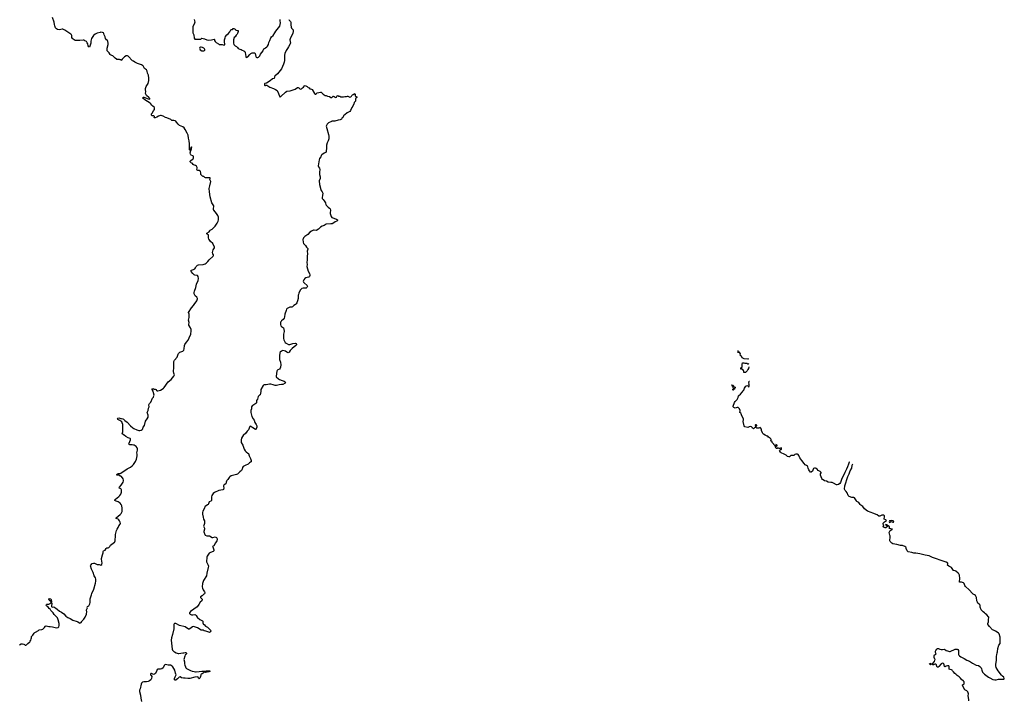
# Model space of a CAD drawing. Header units: inches. Extents: x 1933542 to 2138349, y 524876 to 666658.
# Tile 72 of 81: x 2107480 to 2138349, y 577589 to 598926. Entities that reach past the tile are written whole.
import ezdxf

# ---------------------------------------------------------------- set-up
doc = ezdxf.new("R2010")
doc.units = ezdxf.units.IN
doc.header["$MEASUREMENT"] = 0
for name, color, linetype in [('C1507', 7, 'Continuous'), ('C1508', 7, 'Continuous'), ('C1509', 7, 'Continuous'), ('C1517', 7, 'Continuous'), ('C1518', 7, 'Continuous'), ('C1519', 7, 'Continuous'), ('C1528', 7, 'Continuous'), ('C1537', 7, 'Continuous'), ('C1538', 7, 'Continuous')]:
    doc.layers.add(name, color=color, linetype=linetype)

msp = doc.modelspace()

# ---------------------------------------------------------------- linework, layer by layer
at = {"layer": 'C1507', "color": 6, "elevation": 200}
msp.add_lwpolyline([(2107469, 579330), (2107530, 579361), (2107570, 579359), (2107611, 579351), (2107630, 579341), (2107650, 579318), (2107670, 579315), (2107690, 579327), (2107730, 579371), (2107794, 579426), (2107812, 579448), (2107830, 579478), (2107843, 579517), (2107852, 579550), (2107854, 579590), (2107870, 579610), (2107893, 579627), (2107930, 579689), (2107951, 579710), (2107970, 579726), (2108070, 579781), (2108090, 579803), (2108170, 579804), (2108210, 579821), (2108253, 579870), (2108275, 579905), (2108290, 579919), (2108310, 579922), (2108390, 579905), (2108436, 579904), (2108504, 579896), (2108590, 579868), (2108630, 579863), (2108689, 579871), (2108709, 579891), (2108721, 579930), (2108721, 579970), (2108714, 580000)], dxfattribs=at)
at = {"layer": 'C1508', "color": 6, "elevation": 200}
msp.add_lwpolyline([(2108714, 580000), (2108690, 580110), (2108664, 580170), (2108636, 580210), (2108559, 580279), (2108530, 580333), (2108461, 580401), (2108430, 580442), (2108405, 580465), (2108372, 580512), (2108322, 580550), (2108312, 580570), (2108319, 580590), (2108330, 580601), (2108390, 580605), (2108436, 580624), (2108469, 580650), (2108469, 580670), (2108463, 580683), (2108450, 580686), (2108442, 580702), (2108402, 580730), (2108392, 580750), (2108397, 580770), (2108410, 580783), (2108450, 580770), (2108466, 580750), (2108473, 580687), (2108471, 580651), (2108488, 580628), (2108481, 580550), (2108482, 580530), (2108490, 580516), (2108510, 580509), (2108550, 580514), (2108582, 580502), (2108610, 580473), (2108650, 580450), (2108730, 580384), (2108794, 580354), (2108860, 580300), (2108930, 580230), (2108987, 580187), (2109058, 580158), (2109143, 580103), (2109278, 580058), (2109306, 580045), (2109350, 580016), (2109370, 580011), (2109390, 580016), (2109409, 580030), (2109430, 580056), (2109442, 580078), (2109490, 580137), (2109530, 580199), (2109572, 580292), (2109588, 580370), (2109578, 580390), (2109578, 580430), (2109604, 580490), (2109599, 580510), (2109604, 580530), (2109650, 580551), (2109676, 580610), (2109688, 580652), (2109694, 580770), (2109726, 580894), (2109741, 580939), (2109800, 581070), (2109858, 581262), (2109869, 581329), (2109863, 581390), (2109852, 581430), (2109810, 581490), (2109779, 581599), (2109736, 581696), (2109703, 581803), (2109708, 581830), (2109750, 581874), (2109790, 581889), (2109824, 581884), (2109910, 581851), (2109970, 581843), (2110000, 581834)], dxfattribs=at)
at = {"layer": 'C1509', "color": 6, "elevation": 200}
msp.add_lwpolyline([(2110000, 598527), (2109910, 598502), (2109849, 598471), (2109790, 598428), (2109747, 598370), (2109729, 598331), (2109714, 598250), (2109709, 598190), (2109684, 598130), (2109670, 598069), (2109650, 598079), (2109630, 598104), (2109618, 598170), (2109599, 598199), (2109570, 598237), (2109526, 598266), (2109490, 598284), (2109468, 598288), (2109370, 598271), (2109290, 598273), (2109230, 598270), (2109215, 598275), (2109154, 598310), (2109130, 598338), (2109116, 598370), (2109111, 598430), (2109103, 598450), (2109087, 598467), (2108990, 598531), (2108899, 598599), (2108850, 598622), (2108830, 598627), (2108810, 598628), (2108730, 598610), (2108670, 598620), (2108630, 598640), (2108606, 598670), (2108580, 598730), (2108570, 598770), (2108561, 598850), (2108509, 598990)], dxfattribs=at)
at = {"layer": 'C1517', "color": 6, "elevation": 200}
msp.add_lwpolyline([(2113227, 580000), (2113232, 579990), (2113275, 579955), (2113310, 579912), (2113364, 579884), (2113390, 579864), (2113430, 579816), (2113461, 579790), (2113471, 579770), (2113450, 579734), (2113438, 579722), (2113430, 579716), (2113410, 579720), (2113319, 579759), (2113264, 579770), (2113230, 579787), (2113170, 579791), (2113050, 579856), (2112930, 579898), (2112897, 579890), (2112810, 579827), (2112790, 579822), (2112770, 579824), (2112670, 579887), (2112490, 579939), (2112370, 579992), (2112350, 579997), (2112330, 579996), (2112323, 579990), (2112317, 579970), (2112307, 579830), (2112266, 579654), (2112236, 579550), (2112228, 579470), (2112261, 579190), (2112270, 579164), (2112310, 579122), (2112330, 579107), (2112390, 579075), (2112450, 579057), (2112470, 579056), (2112530, 579070), (2112590, 579076), (2112630, 579073), (2112670, 579083), (2112690, 579083), (2112707, 579070), (2112706, 579050), (2112690, 579029), (2112666, 579010), (2112662, 578970), (2112629, 578870), (2112647, 578790), (2112646, 578730), (2112654, 578690), (2112673, 578633), (2112690, 578602), (2112706, 578586), (2112830, 578525), (2112890, 578503), (2112950, 578493), (2112990, 578480), (2113010, 578478), (2113110, 578488), (2113190, 578507), (2113227, 578507), (2113270, 578502), (2113330, 578515), (2113430, 578513), (2113439, 578510), (2113441, 578490), (2113410, 578479), (2113310, 578465), (2113270, 578466), (2113250, 578458), (2113230, 578437), (2113201, 578419), (2113171, 578409), (2113156, 578390), (2113146, 578330), (2113130, 578278), (2113110, 578262), (2113090, 578279), (2113070, 578315), (2113050, 578324), (2112970, 578317), (2112810, 578276), (2112750, 578276), (2112670, 578286), (2112610, 578280), (2112550, 578294), (2112510, 578324), (2112480, 578310), (2112430, 578259), (2112390, 578230), (2112370, 578222), (2112350, 578221), (2112333, 578233), (2112328, 578248), (2112330, 578270), (2112350, 578324), (2112380, 578370), (2112385, 578390), (2112362, 578442), (2112345, 578530), (2112282, 578642), (2112263, 578663), (2112210, 578687), (2112130, 578688), (2112050, 578708), (2112030, 578702), (2112010, 578685), (2111974, 578610), (2111940, 578580), (2111895, 578565), (2111810, 578561), (2111789, 578551), (2111775, 578525), (2111749, 578451), (2111733, 578427), (2111711, 578409), (2111670, 578402), (2111610, 578426), (2111590, 578426), (2111578, 578410), (2111583, 578390), (2111604, 578370), (2111619, 578330), (2111613, 578270), (2111591, 578230), (2111550, 578198), (2111510, 578182), (2111450, 578170), (2111370, 578169), (2111330, 578155), (2111310, 578141), (2111297, 578123), (2111286, 578094), (2111256, 577950), (2111236, 577905), (2111235, 577870), (2111265, 577750), (2111276, 577656), (2111302, 577550)], dxfattribs=at)
at = {"layer": 'C1518', "color": 6, "elevation": 200}
for points in [[(2110000, 581834), (2110026, 581826), (2110050, 581845), (2110059, 581870), (2110061, 581890), (2110045, 582010), (2110046, 582034), (2110074, 582150), (2110098, 582210), (2110101, 582259), (2110109, 582270), (2110161, 582299), (2110190, 582349), (2110210, 582366), (2110250, 582367), (2110279, 582381), (2110305, 582410), (2110330, 582457), (2110450, 582549), (2110459, 582561), (2110470, 582590), (2110472, 582630), (2110488, 582710), (2110485, 582790), (2110513, 582907), (2110532, 582950), (2110567, 583010), (2110584, 583056), (2110627, 583110), (2110635, 583130), (2110632, 583172), (2110613, 583213), (2110590, 583247), (2110570, 583270), (2110508, 583290), (2110502, 583310), (2110634, 583410), (2110653, 583430), (2110664, 583450), (2110689, 583510), (2110696, 583550), (2110694, 583610), (2110678, 583690), (2110662, 583730), (2110632, 583772), (2110571, 583811), (2110509, 583830), (2110465, 583850), (2110462, 583870), (2110484, 583896), (2110590, 583974), (2110624, 584010), (2110651, 584050), (2110670, 584112), (2110675, 584170), (2110673, 584190), (2110664, 584210), (2110650, 584222), (2110630, 584230), (2110609, 584230), (2110602, 584250), (2110610, 584270), (2110664, 584336), (2110720, 584430), (2110732, 584470), (2110732, 584490), (2110721, 584530), (2110670, 584604), (2110650, 584616), (2110630, 584619), (2110590, 584649), (2110570, 584654), (2110550, 584644), (2110530, 584649), (2110529, 584670), (2110570, 584697), (2110590, 584703), (2110630, 584704), (2110650, 584714), (2110850, 584845), (2110950, 584895), (2111005, 584935), (2111050, 584985), (2111108, 585072), (2111140, 585150), (2111163, 585250), (2111163, 585310), (2111156, 585350), (2111177, 585430), (2111175, 585470), (2111163, 585503), (2111130, 585545), (2111070, 585585), (2111050, 585592), (2111001, 585599), (2110934, 585594), (2110910, 585608), (2110904, 585630), (2110909, 585649), (2110953, 585750), (2110957, 585790), (2110941, 585801), (2110880, 585820), (2110810, 585854), (2110750, 585905), (2110699, 585930), (2110697, 585950), (2110711, 586009), (2110717, 586117), (2110711, 586231), (2110692, 586290), (2110677, 586317), (2110622, 586362), (2110552, 586390), (2110547, 586410), (2110555, 586430), (2110590, 586441), (2110650, 586419), (2110670, 586421), (2110710, 586413), (2110730, 586402), (2110777, 586357), (2110846, 586310), (2110955, 586195), (2111029, 586129), (2111053, 586113), (2111150, 586067), (2111210, 586052), (2111251, 586049), (2111284, 586056), (2111320, 586080), (2111337, 586103), (2111353, 586147), (2111390, 586201), (2111425, 586335), (2111477, 586410), (2111503, 586470), (2111504, 586530), (2111479, 586610), (2111485, 586630), (2111512, 586670), (2111522, 586750), (2111543, 586790), (2111530, 586850), (2111553, 586890), (2111586, 586934), (2111641, 587059), (2111670, 587091), (2111689, 587130), (2111692, 587152), (2111678, 587230), (2111660, 587280), (2111629, 587330), (2111635, 587350), (2111650, 587361), (2111670, 587358), (2111687, 587347), (2111730, 587347), (2111757, 587330), (2111770, 587305), (2111790, 587291), (2111810, 587291), (2111890, 587310), (2111950, 587342), (2111993, 587370), (2112013, 587390), (2112135, 587570), (2112233, 587650), (2112315, 587750), (2112331, 587790), (2112307, 587847), (2112301, 587901), (2112301, 587930), (2112313, 587990), (2112308, 588170), (2112315, 588210), (2112336, 588250), (2112417, 588350), (2112445, 588435), (2112460, 588460), (2112502, 588498), (2112590, 588532), (2112625, 588570), (2112638, 588610), (2112645, 588710), (2112656, 588744), (2112706, 588814), (2112763, 588877), (2112792, 588950), (2112850, 589070), (2112859, 589170), (2112856, 589210), (2112833, 589270), (2112786, 589346), (2112780, 589370), (2112791, 589430), (2112777, 589510), (2112797, 589590), (2112795, 589695), (2112777, 589750), (2112870, 589890), (2112931, 589969), (2112952, 590000)], [(2116128, 590000), (2116070, 589964), (2116032, 589928), (2116010, 589913), (2115990, 589910), (2115970, 589915), (2115950, 589914), (2115867, 589870), (2115846, 589854), (2115838, 589810), (2115797, 589690), (2115781, 589610), (2115768, 589570), (2115737, 589523), (2115692, 589488), (2115674, 589466), (2115660, 589440), (2115653, 589410), (2115654, 589370), (2115669, 589329), (2115690, 589307), (2115750, 589270), (2115766, 589226), (2115775, 589155), (2115746, 589070), (2115752, 589008), (2115748, 588930), (2115757, 588890), (2115805, 588805), (2115830, 588783), (2115910, 588744), (2115950, 588745), (2116044, 588770), (2116125, 588785), (2116150, 588771), (2116156, 588750), (2116155, 588730), (2116136, 588710), (2116020, 588620), (2115964, 588556), (2115930, 588500), (2115916, 588490), (2115894, 588486), (2115877, 588490), (2115850, 588504), (2115812, 588532), (2115770, 588545), (2115730, 588551), (2115710, 588549), (2115690, 588538), (2115650, 588503), (2115640, 588480), (2115621, 588390), (2115620, 588330), (2115628, 588268), (2115655, 588190), (2115663, 588110), (2115658, 588030), (2115650, 588005), (2115627, 587973), (2115570, 587948), (2115549, 587931), (2115537, 587910), (2115521, 587750), (2115523, 587730), (2115590, 587670), (2115630, 587647), (2115710, 587611), (2115770, 587595), (2115805, 587570), (2115815, 587550), (2115803, 587530), (2115730, 587494), (2115690, 587494), (2115610, 587478), (2115530, 587453), (2115490, 587455), (2115430, 587480), (2115350, 587496), (2115310, 587495), (2115210, 587479), (2115145, 587475), (2115126, 587470), (2115110, 587459), (2115041, 587330), (2115037, 587270), (2115015, 587170), (2115000, 587150), (2114955, 587110), (2114933, 587030), (2114905, 586990), (2114899, 586970), (2114903, 586930), (2114899, 586910), (2114882, 586890), (2114855, 586870), (2114784, 586836), (2114763, 586817), (2114750, 586790), (2114744, 586730), (2114728, 586670), (2114727, 586610), (2114760, 586490), (2114797, 586410), (2114834, 586370), (2114856, 586296), (2114895, 586230), (2114911, 586190), (2114911, 586149), (2114898, 586102), (2114890, 586085), (2114870, 586081), (2114786, 586130), (2114730, 586174), (2114710, 586179), (2114690, 586171), (2114654, 586070), (2114610, 586022), (2114570, 585965), (2114491, 585890), (2114463, 585857), (2114438, 585810), (2114421, 585750), (2114419, 585710), (2114427, 585670), (2114475, 585590), (2114503, 585490), (2114519, 585459), (2114553, 585413), (2114582, 585382), (2114637, 585337), (2114650, 585321), (2114675, 585255), (2114716, 585170), (2114732, 585108), (2114734, 585070), (2114718, 585050), (2114689, 585031), (2114646, 584990), (2114548, 584952), (2114486, 584914), (2114468, 584890), (2114452, 584830), (2114431, 584789), (2114386, 584754), (2114310, 584676), (2114277, 584663), (2114110, 584624), (2114065, 584595), (2114044, 584570), (2114010, 584516), (2113978, 584482), (2113962, 584458), (2113954, 584430), (2113949, 584391), (2113941, 584379), (2113893, 584347), (2113878, 584330), (2113872, 584308), (2113878, 584230), (2113874, 584206), (2113867, 584193), (2113850, 584186), (2113726, 584170), (2113590, 584105), (2113549, 584071), (2113508, 584012), (2113491, 583970), (2113491, 583930), (2113497, 583883), (2113492, 583850), (2113470, 583834), (2113422, 583810), (2113401, 583750), (2113389, 583731), (2113368, 583712), (2113322, 583690), (2113297, 583670), (2113266, 583590), (2113222, 583518), (2113206, 583474), (2113206, 583426), (2113228, 583328), (2113246, 583266), (2113270, 583210), (2113273, 583190), (2113269, 583130), (2113248, 583070), (2113247, 583050), (2113276, 582990), (2113274, 582950), (2113255, 582885), (2113256, 582870), (2113284, 582784), (2113296, 582770), (2113347, 582750), (2113409, 582749), (2113430, 582744), (2113510, 582693), (2113530, 582690), (2113610, 582709), (2113630, 582702), (2113650, 582689), (2113664, 582670), (2113672, 582650), (2113675, 582625), (2113665, 582590), (2113616, 582524), (2113570, 582431), (2113527, 582410), (2113538, 582398), (2113548, 582368), (2113561, 582310), (2113561, 582270), (2113541, 582250), (2113459, 582221), (2113422, 582198), (2113378, 582142), (2113356, 582104), (2113346, 582074), (2113334, 581930), (2113390, 581824), (2113395, 581795), (2113392, 581750), (2113344, 581570), (2113334, 581486), (2113240, 581340), (2113215, 581250), (2113202, 581150), (2113207, 581107), (2113229, 581050), (2113276, 580990), (2113283, 580970), (2113285, 580950), (2113272, 580928), (2113248, 580912), (2113198, 580862), (2113149, 580830), (2113146, 580810), (2113200, 580760), (2113205, 580750), (2113205, 580730), (2113192, 580708), (2113142, 580670), (2113092, 580588), (2113039, 580521), (2112833, 580370), (2112805, 580330), (2112805, 580310), (2112824, 580290), (2112870, 580272), (2112910, 580268), (2112974, 580274), (2112990, 580273), (2113004, 580264), (2113017, 580250), (2113042, 580190), (2113050, 580181), (2113125, 580125), (2113190, 580094), (2113210, 580079), (2113217, 580070), (2113222, 580010), (2113227, 580000)]]:
    msp.add_lwpolyline(points, dxfattribs=at)
at = {"layer": 'C1519', "color": 6, "elevation": 200}
for points in [[(2112954, 598930), (2112965, 598890), (2112967, 598850), (2112946, 598790), (2112907, 598710), (2112903, 598670), (2112905, 598550), (2112912, 598510), (2112935, 598450), (2112949, 598349), (2112970, 598319), (2112990, 598311), (2113110, 598311), (2113160, 598320), (2113195, 598345), (2113230, 598339), (2113270, 598321), (2113350, 598299), (2113410, 598287), (2113490, 598293), (2113574, 598314), (2113586, 598306), (2113591, 598270), (2113603, 598243), (2113642, 598210), (2113710, 598171), (2113731, 598150), (2113750, 598143), (2113823, 598143), (2113890, 598131), (2113913, 598150), (2113916, 598170), (2113905, 598225), (2113904, 598290), (2113918, 598362), (2113937, 598403), (2113969, 598451), (2114013, 598487), (2114065, 598550), (2114079, 598570), (2114097, 598610), (2114110, 598619), (2114130, 598616), (2114150, 598623), (2114173, 598647), (2114190, 598650), (2114230, 598631), (2114250, 598607), (2114270, 598594), (2114311, 598591), (2114325, 598585), (2114333, 598553), (2114310, 598490), (2114298, 598470), (2114264, 598436), (2114230, 598389), (2114206, 598370), (2114186, 598295), (2114178, 598222), (2114179, 598190), (2114191, 598150), (2114230, 598111), (2114282, 598082), (2114305, 598050), (2114330, 598026), (2114381, 598001), (2114422, 597990), (2114451, 597970), (2114510, 597948), (2114533, 597933), (2114549, 597910), (2114553, 597893), (2114567, 597767), (2114585, 597745), (2114610, 597748), (2114635, 597765), (2114690, 597835), (2114730, 597866), (2114770, 597885), (2114830, 597891), (2114850, 597885), (2114859, 597870), (2114878, 597770), (2114890, 597751), (2114910, 597740), (2114950, 597744), (2114970, 597753), (2115005, 597790), (2115034, 597850), (2115108, 597952), (2115118, 597970), (2115130, 598012), (2115150, 598026), (2115170, 598026), (2115190, 598039), (2115230, 598071), (2115250, 598093), (2115279, 598150), (2115295, 598210), (2115325, 598270), (2115350, 598355), (2115376, 598390), (2115430, 598431), (2115483, 598510), (2115514, 598570), (2115589, 598670), (2115638, 598722), (2115657, 598830), (2115649, 598889), (2115649, 598930)], [(2115922, 598930), (2115932, 598910), (2115972, 598870), (2115984, 598844), (2115978, 598762), (2115990, 598692), (2116005, 598665), (2116054, 598610), (2116057, 598570), (2116041, 598490), (2115977, 598383), (2115956, 598330), (2115950, 598290), (2115968, 598190), (2115964, 598170), (2115911, 598070), (2115876, 598024), (2115838, 597962), (2115794, 597866), (2115781, 597810), (2115777, 597710), (2115780, 597650), (2115770, 597590), (2115750, 597529), (2115688, 597390), (2115562, 597230), (2115483, 597157), (2115467, 597130), (2115453, 597087), (2115410, 597076), (2115330, 597010), (2115221, 596939), (2115210, 596933), (2115170, 596929), (2115155, 596910), (2115151, 596890), (2115158, 596870), (2115170, 596863), (2115190, 596863), (2115210, 596871), (2115230, 596871), (2115326, 596806), (2115433, 596773), (2115501, 596741), (2115550, 596711), (2115565, 596690), (2115591, 596610), (2115627, 596527), (2115638, 596510), (2115650, 596503), (2115670, 596514), (2115808, 596652), (2115850, 596681), (2115870, 596688), (2115960, 596700), (2116111, 596749), (2116190, 596796), (2116210, 596799), (2116230, 596793), (2116261, 596761), (2116291, 596749), (2116319, 596761), (2116350, 596793), (2116377, 596810), (2116410, 596851), (2116430, 596858), (2116450, 596856), (2116490, 596835), (2116524, 596804), (2116551, 596791), (2116577, 596757), (2116630, 596748), (2116654, 596734), (2116726, 596610), (2116750, 596595), (2116770, 596594), (2116779, 596601), (2116810, 596636), (2116910, 596656), (2116930, 596651), (2116955, 596635), (2116990, 596586), (2117030, 596571), (2117054, 596554), (2117090, 596550), (2117130, 596533), (2117195, 596515), (2117230, 596491), (2117250, 596484), (2117270, 596491), (2117289, 596510), (2117295, 596525), (2117310, 596531), (2117340, 596520), (2117370, 596492), (2117390, 596485), (2117410, 596502), (2117430, 596542), (2117450, 596545), (2117490, 596532), (2117512, 596532), (2117551, 596511), (2117586, 596506), (2117630, 596508), (2117670, 596516), (2117730, 596518), (2117756, 596524), (2117770, 596531), (2117804, 596504), (2117830, 596492), (2117858, 596510), (2117878, 596530), (2117889, 596551), (2117910, 596574), (2117936, 596584), (2117990, 596614), (2118002, 596590), (2117998, 596570), (2118001, 596541), (2118010, 596532), (2118054, 596510), (2118052, 596490), (2118019, 596461), (2118005, 596435), (2118011, 596390), (2118006, 596370), (2117970, 596328), (2117961, 596310), (2117958, 596290), (2117924, 596216), (2117888, 596172), (2117850, 596076), (2117830, 596050), (2117750, 596003), (2117670, 595939), (2117639, 595921), (2117631, 595910), (2117625, 595870), (2117587, 595853), (2117565, 595810), (2117544, 595796), (2117530, 595790), (2117460, 595780), (2117357, 595743), (2117270, 595742), (2117250, 595736), (2117164, 595690), (2117121, 595650), (2117106, 595630), (2117091, 595590), (2117104, 595510), (2117159, 595330), (2117168, 595270), (2117167, 595190), (2117148, 595130), (2117118, 595062), (2117100, 594990), (2117094, 594950), (2117097, 594890), (2117093, 594810), (2117083, 594777), (2117070, 594761), (2117030, 594739), (2116950, 594684), (2116936, 594664), (2116924, 594630), (2116884, 594570), (2116867, 594530), (2116839, 594341), (2116846, 594310), (2116874, 594270), (2116886, 594230), (2116876, 594150), (2116880, 594070), (2116895, 593995), (2116896, 593950), (2116871, 593870), (2116878, 593758), (2116918, 593598), (2116931, 593571), (2116961, 593530), (2116979, 593490), (2116978, 593410), (2116959, 593350), (2116964, 593324), (2116979, 593299), (2116990, 593291), (2117021, 593250), (2117063, 593183), (2117071, 593170), (2117077, 593130), (2117087, 593110), (2117146, 593050), (2117196, 593016), (2117210, 592996), (2117226, 592950), (2117214, 592870), (2117215, 592850), (2117240, 592760), (2117268, 592728), (2117416, 592670), (2117439, 592650), (2117441, 592630), (2117427, 592613), (2117370, 592589), (2117327, 592553), (2117271, 592530), (2117237, 592523), (2117090, 592511), (2117030, 592476), (2116964, 592456), (2116910, 592417), (2116850, 592354), (2116797, 592323), (2116770, 592320), (2116710, 592331), (2116690, 592325), (2116627, 592293), (2116580, 592260), (2116510, 592187), (2116448, 592150), (2116423, 592130), (2116382, 592090), (2116363, 592057), (2116361, 592030), (2116370, 591950), (2116382, 591910), (2116436, 591850), (2116470, 591793), (2116508, 591750), (2116512, 591730), (2116496, 591670), (2116504, 591590), (2116489, 591510), (2116496, 591396), (2116484, 591310), (2116488, 591250), (2116484, 591190), (2116527, 591047), (2116570, 590964), (2116576, 590930), (2116574, 590910), (2116562, 590878), (2116543, 590857), (2116530, 590849), (2116450, 590828), (2116417, 590810), (2116385, 590770), (2116375, 590750), (2116372, 590730), (2116381, 590701), (2116397, 590677), (2116491, 590590), (2116502, 590570), (2116477, 590530), (2116456, 590510), (2116430, 590504), (2116370, 590506), (2116330, 590496), (2116310, 590484), (2116278, 590442), (2116231, 590350), (2116217, 590310), (2116213, 590290), (2116215, 590215), (2116211, 590190), (2116191, 590110), (2116169, 590050), (2116150, 590014), (2116128, 590000)], [(2112952, 590000), (2113028, 590110), (2113056, 590170), (2113054, 590190), (2113044, 590210), (2113028, 590230), (2112982, 590270), (2112966, 590290), (2112952, 590332), (2112949, 590369), (2112960, 590410), (2113007, 590530), (2113024, 590636), (2113074, 590750), (2113083, 590810), (2113077, 590877), (2113049, 590909), (2112974, 590914), (2112950, 590924), (2112906, 590966), (2112857, 591030), (2112849, 591050), (2112859, 591070), (2112870, 591076), (2112930, 591090), (2112970, 591119), (2112995, 591150), (2113010, 591191), (2113057, 591230), (2113090, 591240), (2113230, 591248), (2113290, 591268), (2113329, 591290), (2113379, 591341), (2113419, 591401), (2113549, 591510), (2113555, 591530), (2113554, 591550), (2113533, 591590), (2113529, 591630), (2113549, 591710), (2113589, 591770), (2113589, 591790), (2113538, 591910), (2113466, 591970), (2113416, 592030), (2113405, 592050), (2113397, 592083), (2113397, 592130), (2113404, 592170), (2113349, 592210), (2113349, 592230), (2113424, 592270), (2113439, 592310), (2113452, 592328), (2113510, 592358), (2113565, 592415), (2113610, 592453), (2113673, 592547), (2113699, 592610), (2113708, 592652), (2113711, 592690), (2113708, 592730), (2113690, 592790), (2113654, 592850), (2113570, 592950), (2113559, 592970), (2113555, 593010), (2113565, 593070), (2113562, 593090), (2113550, 593119), (2113506, 593186), (2113449, 593369), (2113430, 593530), (2113425, 593630), (2113439, 593721), (2113473, 593850), (2113449, 593890), (2113446, 593910), (2113453, 593950), (2113450, 593966), (2113309, 593969), (2113280, 593980), (2113250, 594008), (2113230, 594009), (2113210, 594018), (2113162, 594070), (2113155, 594090), (2113155, 594130), (2113145, 594165), (2113137, 594177), (2113110, 594194), (2113060, 594200), (2113041, 594210), (2113033, 594230), (2113043, 594270), (2113041, 594290), (2113024, 594330), (2112995, 594355), (2112949, 594370), (2112922, 594390), (2112889, 594429), (2112850, 594442), (2112835, 594455), (2112829, 594470), (2112829, 594490), (2112847, 594513), (2112890, 594542), (2112914, 594566), (2112927, 594593), (2112932, 594630), (2112924, 594644), (2112913, 594653), (2112854, 594675), (2112841, 594690), (2112833, 594710), (2112829, 594750), (2112834, 594786), (2112838, 594802), (2112850, 594812), (2112863, 594877), (2112870, 594894), (2112872, 594932), (2112870, 594935), (2112850, 594918), (2112820, 594840), (2112810, 594826), (2112805, 594850), (2112805, 595030), (2112788, 595128), (2112767, 595210), (2112757, 595310), (2112730, 595369), (2112666, 595486), (2112633, 595533), (2112592, 595572), (2112490, 595609), (2112466, 595626), (2112443, 595650), (2112396, 595716), (2112370, 595741), (2112350, 595754), (2112310, 595769), (2112270, 595765), (2112250, 595769), (2112213, 595793), (2112090, 595844), (2112050, 595855), (2111980, 595900), (2111917, 595917), (2111890, 595917), (2111830, 595900), (2111776, 595870), (2111722, 595850), (2111710, 595846), (2111698, 595850), (2111702, 595890), (2111690, 595908), (2111670, 595913), (2111630, 595914), (2111609, 595930), (2111609, 595949), (2111614, 595970), (2111630, 595991), (2111670, 596066), (2111701, 596110), (2111709, 596130), (2111704, 596170), (2111650, 596214), (2111619, 596250), (2111593, 596290), (2111570, 596310), (2111407, 596410), (2111354, 596450), (2111340, 596470), (2111348, 596492), (2111370, 596496), (2111510, 596441), (2111550, 596436), (2111559, 596441), (2111564, 596450), (2111530, 596490), (2111459, 596550), (2111430, 596590), (2111426, 596610), (2111437, 596670), (2111421, 596730), (2111422, 596770), (2111446, 596834), (2111486, 596890), (2111504, 596930), (2111525, 597015), (2111524, 597090), (2111513, 597190), (2111483, 597250), (2111476, 597310), (2111469, 597330), (2111457, 597350), (2111395, 597395), (2111350, 597478), (2111333, 597493), (2111295, 597515), (2111169, 597550), (2111090, 597589), (2111050, 597624), (2111019, 597639), (2110996, 597656), (2110906, 597766), (2110883, 597783), (2110855, 597795), (2110818, 597790), (2110770, 597763), (2110696, 597690), (2110690, 597678), (2110674, 597670), (2110674, 597650), (2110670, 597648), (2110662, 597662), (2110647, 597667), (2110633, 597667), (2110610, 597675), (2110530, 597675), (2110510, 597684), (2110470, 597717), (2110426, 597766), (2110397, 597790), (2110370, 597807), (2110330, 597819), (2110314, 597830), (2110284, 597884), (2110235, 597935), (2110226, 597950), (2110226, 598034), (2110258, 598150), (2110257, 598190), (2110245, 598245), (2110230, 598272), (2110204, 598290), (2110170, 598338), (2110155, 598390), (2110129, 598450), (2110122, 598490), (2110110, 598509), (2110071, 598529), (2110010, 598530), (2110000, 598527)]]:
    msp.add_lwpolyline(points, dxfattribs=at)
msp.add_lwpolyline([(2113170, 598065), (2113150, 598062), (2113132, 598050), (2113122, 598030), (2113124, 598016), (2113142, 597982), (2113191, 597951), (2113230, 597945), (2113250, 597948), (2113270, 597956), (2113279, 597970), (2113279, 597990), (2113273, 598010), (2113257, 598030), (2113210, 598055)], close=True, dxfattribs=at)
at = {"layer": 'C1528', "color": 6, "elevation": 200}
msp.add_lwpolyline([(2129846, 587306), (2129842, 587322), (2129826, 587330), (2129830, 587334), (2129862, 587338), (2129866, 587350), (2129862, 587362), (2129846, 587370), (2129846, 587410), (2129842, 587422), (2129826, 587430), (2129822, 587462), (2129807, 587467), (2129810, 587474), (2129853, 587473), (2129858, 587438), (2129874, 587430), (2129878, 587418), (2129912, 587410), (2129910, 587386), (2129892, 587368), (2129890, 587346), (2129878, 587342), (2129874, 587330), (2129858, 587322), (2129850, 587306)], close=True, dxfattribs=at)
msp.add_lwpolyline([(2130000, 586764), (2129970, 586770), (2129910, 586750), (2129872, 586770), (2129852, 586790), (2129849, 586810), (2129890, 586925), (2129910, 586956), (2129976, 587024), (2130000, 587085)], dxfattribs=at)
at = {"layer": 'C1537', "color": 6, "elevation": 200}
msp.add_lwpolyline([(2137239, 577570), (2137237, 577610), (2137218, 577730), (2137226, 577790), (2137208, 577850), (2137175, 577890), (2137130, 577904), (2137110, 577922), (2137037, 578050), (2137041, 578070), (2137075, 578090), (2137089, 578110), (2137093, 578150), (2137085, 578170), (2137070, 578193), (2137010, 578239), (2136979, 578279), (2136930, 578329), (2136870, 578369), (2136830, 578410), (2136794, 578434), (2136760, 578480), (2136723, 578510), (2136710, 578537), (2136690, 578549), (2136650, 578552), (2136625, 578565), (2136617, 578590), (2136623, 578643), (2136610, 578665), (2136570, 578669), (2136524, 578656), (2136490, 578640), (2136470, 578645), (2136463, 578703), (2136453, 578733), (2136443, 578743), (2136410, 578750), (2136390, 578746), (2136365, 578735), (2136296, 578644), (2136270, 578626), (2136250, 578630), (2136236, 578650), (2136218, 578698), (2136197, 578717), (2136170, 578720), (2136130, 578705), (2136110, 578704), (2136097, 578710), (2136093, 578730), (2136159, 578810), (2136175, 578850), (2136178, 578870), (2136170, 578878), (2136150, 578930), (2136147, 578990), (2136156, 579010), (2136208, 579050), (2136196, 579090), (2136192, 579130), (2136199, 579150), (2136238, 579190), (2136250, 579211), (2136290, 579211), (2136330, 579191), (2136364, 579184), (2136410, 579181), (2136470, 579187), (2136530, 579155), (2136570, 579145), (2136630, 579119), (2136650, 579123), (2136810, 579191), (2136870, 579194), (2136890, 579183), (2136910, 579151), (2136909, 579090), (2136917, 579030), (2136925, 579005), (2136943, 578983), (2136990, 578953), (2137090, 578904), (2137170, 578848), (2137255, 578815), (2137350, 578754), (2137470, 578694), (2137535, 578675), (2137581, 578650), (2137603, 578630), (2137622, 578602), (2137633, 578573), (2137639, 578530), (2137670, 578469), (2137730, 578407), (2137850, 578318), (2137890, 578293), (2137990, 578244), (2138050, 578229), (2138090, 578229), (2138170, 578248), (2138212, 578252), (2138296, 578256), (2138330, 578251), (2138342, 578258), (2138349, 578270), (2138329, 578310), (2138294, 578350), (2138257, 578377), (2138155, 578515), (2138098, 578618), (2138078, 578670), (2138080, 578710), (2138103, 578850), (2138108, 578970), (2138118, 579010), (2138127, 579073), (2138138, 579110), (2138148, 579212), (2138182, 579318), (2138215, 579370), (2138219, 579390), (2138223, 579530), (2138217, 579570), (2138189, 579670), (2138169, 579690), (2138120, 579720), (2138070, 579761), (2138010, 579786), (2137983, 579803), (2137882, 579902), (2137842, 579950), (2137833, 579970), (2137833, 579990), (2137836, 580000)], dxfattribs=at)
msp.add_lwpolyline([(2136030, 578704), (2136010, 578720), (2136001, 578730), (2136009, 578750), (2136030, 578746), (2136063, 578730), (2136059, 578710), (2136050, 578707)], close=True, dxfattribs=at)
at = {"layer": 'C1538', "color": 6, "elevation": 200}
for points in [[(2130327, 588292), (2130310, 588283), (2130198, 588290), (2130155, 588310), (2130135, 588330), (2130114, 588374), (2130088, 588390), (2130068, 588410), (2130082, 588450), (2130060, 588480), (2130046, 588490), (2130042, 588502), (2130030, 588506), (2130018, 588502), (2130010, 588486), (2130006, 588486), (2130006, 588553)], [(2130340, 588039), (2130325, 587990), (2130303, 587957), (2130290, 587922), (2130257, 587883), (2130250, 587869), (2130187, 587867), (2130186, 587910), (2130168, 587928), (2130155, 587955), (2130130, 587966), (2130090, 587966), (2130086, 587970), (2130086, 588010), (2130115, 588025), (2130135, 588050), (2130135, 588130), (2130142, 588170), (2130148, 588172), (2130182, 588170), (2130210, 588159), (2130276, 588156), (2130310, 588142)], [(2130310, 588142), (2130330, 588142), (2130339, 588147)], [(2130000, 587085), (2130018, 587130), (2130030, 587145), (2130077, 587183), (2130134, 587246), (2130159, 587290), (2130184, 587316), (2130207, 587373), (2130248, 587432), (2130270, 587444), (2130310, 587454), (2130330, 587414), (2130346, 587430), (2130346, 587490), (2130342, 587502), (2130330, 587506), (2130329, 587509), (2130330, 587514), (2130342, 587518), (2130346, 587530), (2130338, 587550), (2130338, 587570), (2130346, 587590), (2130361, 587590)], [(2133491, 585057), (2133490, 585054), (2133464, 584990), (2133437, 584903), (2133403, 584830), (2133346, 584734), (2133246, 584514), (2133210, 584418), (2133190, 584385), (2133150, 584354), (2133110, 584342), (2133090, 584346), (2132990, 584401), (2132956, 584416), (2132910, 584417), (2132830, 584428), (2132778, 584458), (2132715, 584470), (2132670, 584498), (2132650, 584514), (2132630, 584539), (2132590, 584650), (2132584, 584676), (2132587, 584693), (2132602, 584718), (2132604, 584730), (2132599, 584739), (2132577, 584757), (2132508, 584788), (2132484, 584830), (2132450, 584859), (2132430, 584864), (2132397, 584863), (2132370, 584855), (2132351, 584830), (2132338, 584770), (2132290, 584739), (2132270, 584744), (2132244, 584784), (2132218, 584810), (2132195, 584870), (2132193, 584910), (2132183, 584930), (2132150, 584953), (2132110, 584970), (2132069, 585009), (2132005, 585110), (2131935, 585190), (2131908, 585268), (2131890, 585292), (2131865, 585305), (2131830, 585310), (2131810, 585306), (2131786, 585294), (2131750, 585264), (2131730, 585259), (2131660, 585260), (2131634, 585246), (2131610, 585222), (2131590, 585222), (2131550, 585234), (2131509, 585270), (2131430, 585318), (2131370, 585333), (2131350, 585347), (2131327, 585370), (2131305, 585415), (2131310, 585432), (2131333, 585447), (2131350, 585451), (2131359, 585461), (2131364, 585470), (2131362, 585490), (2131350, 585499), (2131310, 585482), (2131290, 585482), (2131270, 585498), (2131250, 585506), (2131230, 585478), (2131210, 585478), (2131178, 585510), (2131186, 585530), (2131182, 585542), (2131166, 585550), (2131166, 585570), (2131126, 585610), (2131122, 585622), (2131110, 585626), (2131102, 585642), (2131090, 585646), (2131082, 585662), (2131070, 585666), (2131066, 585690), (2131030, 585726), (2131038, 585750), (2131038, 585770), (2131030, 585786), (2131003, 585803), (2130990, 585818), (2130956, 585836), (2130930, 585866), (2130910, 585868), (2130874, 585894), (2130850, 585902), (2130796, 585936), (2130776, 585956), (2130768, 585970), (2130750, 586026), (2130740, 586040), (2130733, 586093), (2130710, 586128), (2130690, 586138), (2130657, 586123), (2130590, 586118), (2130578, 586130), (2130550, 586143), (2130524, 586136), (2130490, 586102), (2130450, 586124), (2130440, 586140), (2130418, 586158), (2130390, 586168), (2130350, 586162), (2130330, 586147), (2130310, 586139), (2130210, 586159), (2130192, 586190), (2130187, 586230), (2130159, 586330), (2130176, 586384), (2130174, 586410), (2130117, 586510), (2130103, 586570), (2130090, 586587), (2130061, 586610), (2130059, 586630), (2130069, 586650), (2130069, 586670), (2130044, 586724), (2130028, 586748), (2130004, 586764), (2130000, 586764)], [(2137836, 580000), (2137853, 580050), (2137851, 580110), (2137859, 580190), (2137854, 580210), (2137796, 580270), (2137757, 580297), (2137732, 580330), (2137682, 580362), (2137627, 580427), (2137590, 580510), (2137589, 580570), (2137570, 580596), (2137520, 580630), (2137506, 580670), (2137486, 580710), (2137479, 580810), (2137450, 580870), (2137419, 580899), (2137370, 580920), (2137353, 580933), (2137248, 581048), (2137130, 581160), (2137109, 581190), (2137086, 581246), (2137065, 581270), (2137043, 581283), (2137010, 581291), (2136949, 581290), (2136941, 581310), (2136941, 581321), (2136954, 581386), (2136954, 581410), (2136939, 581510), (2136922, 581550), (2136905, 581570), (2136830, 581638), (2136810, 581648), (2136770, 581655), (2136761, 581661), (2136750, 581670), (2136718, 581718), (2136689, 581749), (2136610, 581794), (2136566, 581830), (2136583, 581870), (2136581, 581890), (2136530, 581917), (2136370, 581970), (2136196, 582036), (2136093, 582070), (2136030, 582100), (2135990, 582113), (2135930, 582124), (2135870, 582143), (2135822, 582150), (2135704, 582184), (2135570, 582202), (2135510, 582203), (2135450, 582221), (2135334, 582246), (2135310, 582260), (2135301, 582270), (2135274, 582350), (2135271, 582371), (2135259, 582390), (2135234, 582410), (2135158, 582438), (2135090, 582441), (2134977, 582477), (2134850, 582493), (2134819, 582510), (2134799, 582540), (2134768, 582570), (2134755, 582590), (2134761, 582630), (2134773, 582670), (2134773, 582727), (2134769, 582750), (2134759, 582770), (2134744, 582850), (2134767, 582913), (2134819, 582941), (2134848, 582950), (2134790, 582969), (2134754, 582974), (2134744, 582990), (2134753, 583010), (2134749, 583030), (2134703, 583063), (2134690, 583082), (2134670, 583093), (2134630, 583098), (2134622, 583090), (2134644, 583084), (2134651, 583070), (2134678, 583050), (2134671, 583030), (2134650, 583005), (2134630, 582996), (2134610, 582999), (2134579, 583010), (2134553, 583030), (2134569, 583090), (2134545, 583130), (2134590, 583181), (2134655, 583230), (2134637, 583250), (2134584, 583270), (2134578, 583290), (2134593, 583330), (2134596, 583350), (2134590, 583373), (2134570, 583389), (2134550, 583395), (2134510, 583395), (2134450, 583361), (2134421, 583361), (2134410, 583365), (2134361, 583401), (2134230, 583451), (2134170, 583481), (2134060, 583520), (2133967, 583587), (2133910, 583666), (2133847, 583707), (2133827, 583727), (2133790, 583785), (2133730, 583823), (2133710, 583841), (2133690, 583870), (2133671, 583910), (2133650, 583932), (2133630, 583945), (2133570, 583951), (2133490, 583983), (2133450, 584010), (2133417, 584090), (2133391, 584130), (2133355, 584170), (2133335, 584210), (2133348, 584312), (2133446, 584610), (2133490, 584690), (2133519, 584781), (2133564, 584870), (2133583, 584957), (2133603, 585001)]]:
    msp.add_lwpolyline(points, dxfattribs=at)
for points in [[(2130570, 586229), (2130550, 586224), (2130541, 586210), (2130547, 586187), (2130570, 586179), (2130589, 586190), (2130589, 586210)], [(2131190, 585606), (2131174, 585570), (2131178, 585558), (2131210, 585554), (2131226, 585570), (2131226, 585590)], [(2134810, 583221), (2134777, 583217), (2134751, 583210), (2134735, 583190), (2134750, 583168), (2134770, 583171), (2134790, 583186), (2134810, 583191), (2134850, 583175), (2134870, 583175), (2134883, 583190), (2134865, 583210), (2134850, 583215)]]:
    msp.add_lwpolyline(points, close=True, dxfattribs=at)

doc.saveas('drawing.dxf')
